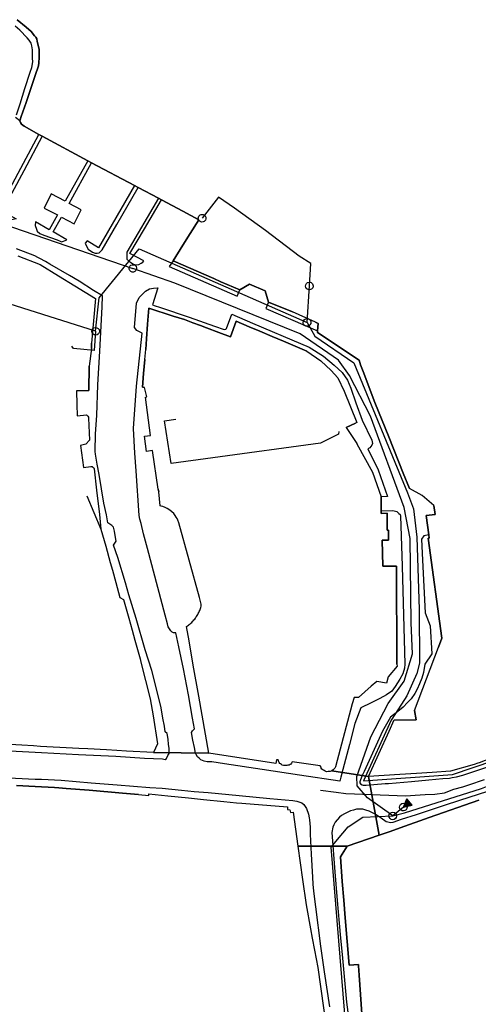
# Model space of a CAD drawing. Extents: x 166506 to 171543, y 332500 to 338212.
# Tile 96 of 139: x 168975 to 169118, y 335968 to 336276. Entities that reach past the tile are written whole.
import ezdxf

# ---------------------------------------------------------------- set-up
doc = ezdxf.new("R2010")
doc.units = 0
doc.header["$MEASUREMENT"] = 0
doc.layers.get('0').update_dxf_attribs({"color": 1, "linetype": 'CONTINUOUS'})
for name, color, linetype in [('IRISH_OS_1000S_FEATURE', 252, 'CONTINUOUS'), ('UNDERGROUND_ROUTE', 1, 'CONTINUOUS'), ('UUB', 1, 'CONTINUOUS')]:
    doc.layers.add(name, color=color, linetype=linetype)

# ---------------------------------------------------------------- blocks, each defined once
blk = doc.blocks.new('UUB_LOCATION_AC_T02')
at = {"color": 0, "linetype": 'ByBlock'}
blk.add_lwpolyline([(18862, 2286, -1), (-18862, -2286, -1), (18862, 2286)], format="xyb", close=True, dxfattribs=at)
blk = doc.blocks.new('UUB_LOCATION_AC_T02_1')
at = {"color": 0, "linetype": 'ByBlock'}
blk.add_line((20059, 39970), (-19941, 40029), dxfattribs=at)
blk.add_lwpolyline([(0, 0), (5059, 39993), (0, 0), (10059, 39985), (0, 0), (15059, 39978), (0, 0), (20059, 39970), (0, 0), (-4941, 40007), (0, 0), (-9941, 40015), (0, 0), (-14941, 40022), (0, 0), (-19941, 40029), (0, 0), (59, 40000), (0, 0)], close=True, dxfattribs=at)
blk.add_lwpolyline([(18862, 2286, -1), (-18862, -2286, -1), (18862, 2286)], format="xyb", close=True, dxfattribs=at)

msp = doc.modelspace()

# ---------------------------------------------------------------- linework, layer by layer
at = {"layer": 'IRISH_OS_1000S_FEATURE', "color": 9}
for points in [[(168974.513, 336201.782), (168981.481, 336199.03), (168987.136, 336195.567), (168992.302, 336192.404), (168998.694, 336188.489), (168997.462, 336174.48), (168997.435, 336172.863), (168996.779, 336167.284), (168996.693, 336159.662), (168992.816, 336159.625), (168992.883, 336155.334), (168992.987, 336151.793), (168995.888, 336152.1), (168996.127, 336151.919), (168996.366, 336151.678), (168996.505, 336151.397), (168996.564, 336151.077), (168996.812, 336144.135), (168995.746, 336142.88), (168994.099, 336142.466), (168994.951, 336135.599), (168997.255, 336135.972), (168997.655, 336135.93), (168997.894, 336135.769), (168998.173, 336135.548), (168998.292, 336135.167), (168999.041, 336128.503), (168999.987, 336120.958), (169000.446, 336116.356), (169001.937, 336110.993), (169003.337, 336105.955), (169004.007, 336103.544), (169005.081, 336099.682), (169006.382, 336094.999), (169007.511, 336094.381), (169009.139, 336088.527), (169010.175, 336084.8), (169011.06, 336081.616), (169011.459, 336080.181), (169012.681, 336075.781), (169012.928, 336074.812), (169015.865, 336063.3), (169016.711, 336057.981), (169018.102, 336049.229), (169016.809, 336046.555), (169034.13, 336046.376), (169030.991, 336064.112), (169029.255, 336073.8), (169027.951, 336081.488), (169027.197, 336085.913), (169027.48, 336086.11), (169027.757, 336086.315), (169028.028, 336086.529), (169028.292, 336086.751), (169028.548, 336086.981), (169028.798, 336087.219), (169029.04, 336087.464), (169029.276, 336087.717), (169029.502, 336087.977), (169029.72, 336088.244), (169029.93, 336088.517), (169030.132, 336088.797), (169030.325, 336089.083), (169030.509, 336089.375), (169030.683, 336089.673), (169030.849, 336089.975), (169031.005, 336090.282), (169031.151, 336090.595), (169031.288, 336090.911), (169031.415, 336091.232), (169031.532, 336091.556), (169031.639, 336091.884), (169031.739, 336092.3), (169031.784, 336092.588), (169031.765, 336092.892), (169031.21, 336094.958), (169024.757, 336118.345), (169024.441, 336119.167), (169024.243, 336119.668), (169023.925, 336120.129), (169023.648, 336120.67), (169023.23, 336121.212), (169022.613, 336121.815), (169021.955, 336122.298), (169021.117, 336122.782), (169020.538, 336123.105), (169019.78, 336123.388), (169019.3, 336123.55), (169018.963, 336123.65), (169018.518, 336128.019), (169018.325, 336128.895), (169016.564, 336140.905), (169014.703, 336140.665), (169014.093, 336145.372), (169015.953, 336145.613), (169014.393, 336157.634), (169014.784, 336157.685), (169014.089, 336160.638), (169013.369, 336160.721), (169013.761, 336164.959), (169014.169, 336169.378), (169014.463, 336172.457), (169014.699, 336175.854), (169015.02, 336180.458), (169015.362, 336185.374), (169022.987, 336182.946), (169026.491, 336181.83), (169027.086, 336181.64), (169029.142, 336180.871), (169031.579, 336179.98), (169033.407, 336179.297), (169037.223, 336177.868), (169040.918, 336176.491), (169042.706, 336181.329), (169046.764, 336179.616), (169050.111, 336178.204), (169053.893, 336176.608), (169057.421, 336175.119), (169061.087, 336173.572), (169064.756, 336172.024), (169069.113, 336168.984), (169072.349, 336165.957), (169074.433, 336163.598), (169076.384, 336159.433), (169080.343, 336149.646), (169079.982, 336149.473), (169077.096, 336148.09), (169080.338, 336143.164), (169080.393, 336143.064), (169085.313, 336134.156), (169087.967, 336126.445), (169088.014, 336122.051), (169088.022, 336121.278), (169089.822, 336121.298), (169089.88, 336115.997), (169090.28, 336116.001), (169090.313, 336112.901), (169088.313, 336112.879), (169088.501, 336104.793), (169092.802, 336104.807), (169092.902, 336074.151), (169092.939, 336073.53), (169090.204, 336070.242), (169089.675, 336068.185), (169086.597, 336068.739), (169084.87, 336067.226), (169080.933, 336063.684), (169079.513, 336063.711), (169078.974, 336061.706), (169073.694, 336042.055), (169073.513, 336041.619), (169073.251, 336041.397), (169073.012, 336041.092), (169072.551, 336040.845), (169084.039, 336039.066), (169090.496, 336053.248), (169092.08, 336056.73), (169098.882, 336056.708), (169098.403, 336059.669), (169105.904, 336079.444), (169106.909, 336082.272), (169102.619, 336113.484), (169103.016, 336113.539), (169102.879, 336114.53), (169102.049, 336120.575), (169104.824, 336120.956), (169104.442, 336123.73), (169100.787, 336126.876), (169096.832, 336129.025), (169094.894, 336133.807), (169090.346, 336145.209), (169086.054, 336155.969), (169082.318, 336165.647), (169081.508, 336167.751), (169081.074, 336169.213), (169068.072, 336177.793), (169068.115, 336178.295), (169068.317, 336180.662), (169067.427, 336181.077), (169060.321, 336184.269), (169052.777, 336187.258), (169051.778, 336190.838), (169046.859, 336192.879), (169043.799, 336191.14), (169037.912, 336193.696), (169035.717, 336194.649), (169022.963, 336200.186), (169026.032, 336205.077), (169028.342, 336208.758), (169031.042, 336213.061), (169026.021, 336215.789), (169019.337, 336219.299), (169018.399, 336219.824), (169012.054, 336223.173), (169010.936, 336223.778), (168997.527, 336230.84), (168996.29, 336231.505), (168982.123, 336239.151), (168981.046, 336239.756), (168976.398, 336242.357), (168975.62, 336242.921), (168975.323, 336243.502), (168975.105, 336243.963), (168975.551, 336245.301), (168977.071, 336249.695), (168979.91, 336258.143), (168980.923, 336261.118), (168981.048, 336262.058), (168981.116, 336263.758), (168981.184, 336265.597), (168981.107, 336266.338), (168980.558, 336268.761), (168980.382, 336269.642), (168980.104, 336270.083), (168979.686, 336270.565), (168978.612, 336271.85), (168977.098, 336273.217), (168974.289, 336275.59)], [(168974.289, 336275.59), (168977.098, 336273.217), (168978.612, 336271.85), (168979.686, 336270.565), (168980.104, 336270.083), (168980.382, 336269.642), (168980.558, 336268.761), (168981.107, 336266.338), (168981.184, 336265.597), (168981.116, 336263.758), (168981.048, 336262.058), (168980.923, 336261.118), (168979.91, 336258.143), (168977.071, 336249.695), (168975.551, 336245.301), (168975.105, 336243.963)], [(168974.013, 336245.868), (168975.189, 336249.283), (168976.691, 336254.077), (168978.334, 336259.19), (168978.821, 336260.648), (168978.904, 336261.167), (168979.17, 336262.506), (168979.034, 336263.487), (168979.039, 336264.607), (168979.026, 336266.127), (168978.872, 336267.368), (168978.676, 336268.269), (168977.98, 336269.172), (168977.363, 336269.895), (168975.134, 336272.306), (168973.64, 336273.571)], [(168975.105, 336243.963), (168973.769, 336245.009)], [(168975.105, 336243.963), (168975.323, 336243.502), (168975.62, 336242.921), (168976.398, 336242.357), (168981.046, 336239.756)], [(168982.123, 336239.151), (168976.314, 336228.356), (168969.596, 336215.786), (168973.925, 336213.366), (168972.123, 336212.954), (168970.343, 336212.942), (168969.183, 336213.047), (168968.005, 336213.493), (168967.028, 336214.137), (168966.092, 336215.021), (168965.616, 336215.804), (168964.984, 336217.647), (168964.907, 336218.407), (168968.458, 336216.231), (168976.205, 336230.777), (168981.046, 336239.756)], [(168981.046, 336239.756), (168982.123, 336239.151)], [(168982.123, 336239.151), (168996.29, 336231.505)], [(168996.29, 336231.505), (168989.229, 336218.838), (168984.934, 336221.206), (168982.725, 336216.703), (168986.839, 336214.557), (168984.23, 336209.878), (168980.022, 336212.415), (168979.936, 336211.218), (168980.311, 336210.096), (168980.528, 336209.495), (168981.365, 336208.731), (168982.643, 336208.245), (168986.775, 336206.766), (168987.715, 336206.342), (168988.134, 336206.2), (168988.695, 336206.378), (168989.777, 336206.833), (168985.548, 336209.252), (168988.121, 336213.888), (168992.065, 336211.734), (168994.253, 336216.143), (168990.525, 336218.103), (168997.527, 336230.84)], [(168996.29, 336231.505), (168997.527, 336230.84)], [(168997.527, 336230.84), (169010.936, 336223.778)], [(169010.936, 336223.778), (168999.626, 336204.268), (168996.136, 336206.484), (168995.533, 336205.766), (168995.888, 336204.845), (168996.444, 336203.842), (168997.84, 336202.956), (168998.659, 336202.612), (168999.258, 336202.569), (168999.919, 336202.726), (169000.783, 336203.642), (169005.4, 336211.621), (169012.054, 336223.173)], [(169010.936, 336223.778), (169012.054, 336223.173)], [(169012.054, 336223.173), (169018.399, 336219.824)], [(169018.399, 336219.824), (169008.501, 336202.967), (169008.555, 336201.687), (169008.491, 336200.727), (169009.427, 336199.943), (169010.644, 336199.177), (169011.443, 336199.013), (169012.224, 336199.11), (169013.006, 336199.466), (169013.547, 336199.824), (169013.829, 336200.223), (169009.419, 336202.503), (169014.055, 336210.223), (169019.337, 336219.299)], [(169018.399, 336219.824), (169019.337, 336219.299)], [(169019.337, 336219.299), (169026.021, 336215.789), (169031.042, 336213.061)], [(169031.042, 336213.061), (169028.342, 336208.758)], [(169028.342, 336208.758), (169026.032, 336205.077)], [(169026.032, 336205.077), (169022.963, 336200.186)], [(168967.888, 336047.258), (168981.886, 336046.574), (168993.424, 336045.921), (169005.043, 336045.388), (169014.061, 336044.767), (169019.705, 336044.524), (169020.455, 336044.403), (169020.912, 336044.647), (169021.362, 336045.652), (169021.776, 336046.276), (169021.768, 336047.057), (169021.74, 336047.855), (169021.548, 336049.073), (169021.392, 336050.672), (169021.173, 336052.529), (169020.448, 336053.042), (169020.311, 336054.78), (169019.806, 336057.235), (169019.233, 336060.489), (169018.145, 336065.238), (169016.296, 336072.199), (169014.291, 336078.598), (169011.392, 336088.468), (169009.138, 336095.845), (169008.081, 336099.594), (169005.701, 336107.529), (169004.362, 336111.375), (169005.21, 336112.604), (169004.978, 336113.741), (169004.639, 336115.718), (169004.306, 336117.014), (169003.821, 336117.489), (169002.632, 336118.357), (169002.381, 336119.607), (169002.166, 336120.788), (169001.363, 336124.512), (168999.844, 336133.48), (168999.238, 336136.623), (168998.752, 336139.766), (168998.676, 336140.606), (168998.585, 336142.507), (168998.773, 336144.286), (168998.742, 336146.186), (168999.107, 336151.825), (168999.511, 336161.484), (169000.119, 336172.022), (169000.782, 336185.821), (169000.918, 336189.3), (168998.085, 336190.953), (168993.678, 336193.814), (168990.566, 336195.648), (168984.462, 336199.216), (168983.145, 336199.982), (168981.389, 336200.93), (168980.711, 336201.234), (168979.773, 336201.758), (168974.103, 336203.984)], [(168974.513, 336201.782), (168981.481, 336199.03)], [(168981.481, 336199.03), (168987.136, 336195.567)], [(169022.963, 336200.186), (169021.763, 336198.447), (169043.038, 336189.181), (169043.799, 336191.14)], [(169022.963, 336200.186), (169035.717, 336194.649)], [(168987.136, 336195.567), (168992.302, 336192.404)], [(168992.302, 336192.404), (168998.694, 336188.489), (168997.462, 336174.48)], [(169035.717, 336194.649), (169037.912, 336193.696)], [(169037.912, 336193.696), (169043.799, 336191.14)], [(169043.799, 336191.14), (169046.859, 336192.879), (169051.778, 336190.838), (169052.777, 336187.258)], [(169088.014, 336122.051), (169091.675, 336122.151), (169092.838, 336121.845), (169093.537, 336121.212), (169093.879, 336120.916), (169094.033, 336120.494), (169094.502, 336104.813), (169095.388, 336074.184), (169095.315, 336072.858), (169094.771, 336071.098), (169093.863, 336069.444), (169092.392, 336067.147), (169091.268, 336065.71), (169089.687, 336064.563), (169087.558, 336063.468), (169084.898, 336062.099), (169081.601, 336060.499), (169079.796, 336055.568), (169078.046, 336049.036), (169076.051, 336041.224), (169075.4, 336038.867), (169075.054, 336037.588), (169062.421, 336039.506), (169050.848, 336041.239), (169038.995, 336043.013), (169035.118, 336043.591), (169034.854, 336043.624), (169033.661, 336043.656), (169032.679, 336043.866), (169031.656, 336044.216), (169031.091, 336044.73), (169030.606, 336045.205), (169030.179, 336045.901), (169029.974, 336046.358), (169029.677, 336048.115), (169029.194, 336050.41), (169028.75, 336052.806), (169029.065, 336053.289), (169029.658, 336053.935), (169029.045, 336057.268), (169027.752, 336064.515), (169026.23, 336072.719), (169024.781, 336079.543), (169023.856, 336083.994), (169023.497, 336083.93), (169023.137, 336083.926), (169022.695, 336084.122), (169022.29, 336084.617), (169021.824, 336085.193), (169021.458, 336085.849), (169021.189, 336086.727), (169020.501, 336089.499), (169018.235, 336098.116), (169015.032, 336110.283), (169013.746, 336114.929), (169012.954, 336118.081), (169012.601, 336119.437), (169012.428, 336120.636), (169011.43, 336134.583), (169011.006, 336140.075), (169010.628, 336147.835), (169011.593, 336161.022), (169013.317, 336177.605), (169011.612, 336178.406), (169010.939, 336179.404), (169011.573, 336187.007), (169012.329, 336188.739), (169013.472, 336189.928), (169014.356, 336190.787), (169015.557, 336191.44), (169016.9, 336191.626), (169018.245, 336191.767), (169016.541, 336186.435), (169017.046, 336186.287), (169019.023, 336185.598), (169028.01, 336182.636), (169035.958, 336179.82), (169038.974, 336178.806), (169039.494, 336178.904), (169039.695, 336179.103), (169041.336, 336183.516), (169047.824, 336180.746), (169053.972, 336178.178), (169057.386, 336176.682), (169065.451, 336173.185), (169070.009, 336170.429), (169073.309, 336167.633), (169075.768, 336165.346), (169077.47, 336162.913), (169078.471, 336160.457), (169080.117, 336155.812), (169082.056, 336150.467), (169085.112, 336144.116), (169085.291, 336143.131), (169085.053, 336142.626), (169084.429, 336141.751), (169083.805, 336141.434), (169087.057, 336134.931), (169089.952, 336126.516), (169087.967, 336126.445)], [(169052.777, 336187.258), (169051.956, 336185.278), (169068.115, 336178.295)], [(169052.777, 336187.258), (169060.321, 336184.269)], [(169022.987, 336182.946), (169015.362, 336185.374), (169015.02, 336180.458)], [(169026.491, 336181.83), (169022.987, 336182.946)], [(169067.427, 336181.077), (169060.321, 336184.269)], [(169015.02, 336180.458), (169014.699, 336175.854)], [(169033.407, 336179.297), (169031.579, 336179.98), (169029.142, 336180.871), (169027.086, 336181.64), (169026.491, 336181.83)], [(169046.764, 336179.616), (169042.706, 336181.329), (169040.918, 336176.491)], [(169067.427, 336181.077), (169068.317, 336180.662)], [(169068.317, 336180.662), (169068.115, 336178.295)], [(169037.223, 336177.868), (169033.407, 336179.297)], [(169040.918, 336176.491), (169037.223, 336177.868)], [(169050.111, 336178.204), (169046.764, 336179.616)], [(169053.893, 336176.608), (169050.111, 336178.204)], [(169068.115, 336178.295), (169068.072, 336177.793), (169081.074, 336169.213), (169081.508, 336167.751), (169082.318, 336165.647), (169086.054, 336155.969), (169090.346, 336145.209), (169094.894, 336133.807), (169096.832, 336129.025)], [(168997.435, 336172.863), (168997.462, 336174.48)], [(169014.699, 336175.854), (169014.463, 336172.457)], [(169057.421, 336175.119), (169053.893, 336176.608)], [(169061.087, 336173.572), (169057.421, 336175.119)], [(168997.435, 336172.863), (168996.779, 336167.284)], [(169014.169, 336169.378), (169014.463, 336172.457)], [(169064.756, 336172.024), (169061.087, 336173.572)], [(169064.756, 336172.024), (169069.113, 336168.984), (169072.349, 336165.957), (169074.433, 336163.598), (169076.384, 336159.433), (169080.343, 336149.646), (169079.982, 336149.473)], [(169014.169, 336169.378), (169013.761, 336164.959)], [(168992.816, 336159.625), (168996.693, 336159.662), (168996.779, 336167.284)], [(169013.761, 336164.959), (169013.369, 336160.721), (169014.089, 336160.638)], [(168992.816, 336159.625), (168992.883, 336155.334)], [(169014.784, 336157.685), (169014.089, 336160.638)], [(168992.883, 336155.334), (168992.987, 336151.793)], [(169015.953, 336145.613), (169014.393, 336157.634), (169014.784, 336157.685)], [(168992.987, 336151.793), (168995.888, 336152.1), (168996.127, 336151.919), (168996.366, 336151.678), (168996.505, 336151.397), (168996.564, 336151.077), (168996.812, 336144.135), (168995.746, 336142.88), (168994.099, 336142.466)], [(169077.096, 336148.09), (169079.982, 336149.473)], [(169077.096, 336148.09), (169080.338, 336143.164)], [(169016.564, 336140.905), (169014.703, 336140.665), (169014.093, 336145.372), (169015.953, 336145.613)], [(169080.338, 336143.164), (169080.393, 336143.064)], [(169080.393, 336143.064), (169085.313, 336134.156), (169087.967, 336126.445)], [(168994.099, 336142.466), (168994.951, 336135.599)], [(169018.325, 336128.895), (169016.564, 336140.905)], [(168994.951, 336135.599), (168997.255, 336135.972), (168997.655, 336135.93), (168997.894, 336135.769), (168998.173, 336135.548), (168998.292, 336135.167), (168999.041, 336128.503), (168999.987, 336120.958), (169000.446, 336116.356)], [(169018.325, 336128.895), (169018.518, 336128.019)], [(169024.757, 336118.345), (169024.441, 336119.167), (169024.243, 336119.668), (169023.925, 336120.129), (169023.648, 336120.67), (169023.23, 336121.212), (169022.613, 336121.815), (169021.955, 336122.298), (169021.117, 336122.782), (169020.538, 336123.105), (169019.78, 336123.388), (169019.3, 336123.55), (169018.963, 336123.65), (169018.518, 336128.019)], [(169104.442, 336123.73), (169100.787, 336126.876), (169096.832, 336129.025)], [(169088.014, 336122.051), (169087.967, 336126.445)], [(169088.501, 336104.793), (169088.313, 336112.879), (169090.313, 336112.901), (169090.28, 336116.001), (169089.88, 336115.997), (169089.822, 336121.298), (169088.022, 336121.278), (169088.014, 336122.051)], [(169104.442, 336123.73), (169104.824, 336120.956), (169102.049, 336120.575), (169102.879, 336114.53)], [(169031.21, 336094.958), (169024.757, 336118.345)], [(169000.446, 336116.356), (169001.937, 336110.993)], [(169102.879, 336114.53), (169101.27, 336114.232), (169100.633, 336113.252), (169100.924, 336106.625), (169101.702, 336090.156), (169103.321, 336086.166), (169103.826, 336077.407), (169101.625, 336074.113), (169101.159, 336071.586), (169100.719, 336069.814), (169099.961, 336068.027), (169099.242, 336066.372), (169098.458, 336065.002), (169097.341, 336063.346), (169096.26, 336062.119), (169094.808, 336060.679), (169093.169, 336059.36), (169090.924, 336057.546), (169088.406, 336053.209), (169085.295, 336046.323), (169082.628, 336040.592), (169081.962, 336039.137), (169081.313, 336037.36), (169081.352, 336037.06), (169081.57, 336036.699), (169082.009, 336036.457), (169082.389, 336036.315), (169082.789, 336036.313), (169083.349, 336036.29), (169089.252, 336036.804), (169090.292, 336036.899), (169097.455, 336037.466), (169102.918, 336037.981), (169107.281, 336038.382), (169109.301, 336038.532), (169110.182, 336038.688), (169111.564, 336038.962), (169113.486, 336039.433), (169121.659, 336042.136)], [(169102.879, 336114.53), (169103.016, 336113.539), (169102.619, 336113.484), (169106.909, 336082.272), (169105.904, 336079.444)], [(169001.937, 336110.993), (169003.337, 336105.955)], [(169003.337, 336105.955), (169004.007, 336103.544)], [(169004.007, 336103.544), (169005.081, 336099.682)], [(169092.902, 336074.151), (169092.802, 336104.807), (169088.501, 336104.793)], [(169005.081, 336099.682), (169006.382, 336094.999), (169007.511, 336094.381)], [(169007.511, 336094.381), (169009.139, 336088.527)], [(169027.951, 336081.488), (169027.197, 336085.913), (169027.48, 336086.11), (169027.757, 336086.315), (169028.028, 336086.529), (169028.292, 336086.751), (169028.548, 336086.981), (169028.798, 336087.219), (169029.04, 336087.464), (169029.276, 336087.717), (169029.502, 336087.977), (169029.72, 336088.244), (169029.93, 336088.517), (169030.132, 336088.797), (169030.325, 336089.083), (169030.509, 336089.375), (169030.683, 336089.673), (169030.849, 336089.975), (169031.005, 336090.282), (169031.151, 336090.595), (169031.288, 336090.911), (169031.415, 336091.232), (169031.532, 336091.556), (169031.639, 336091.884), (169031.739, 336092.3), (169031.784, 336092.588), (169031.765, 336092.892), (169031.21, 336094.958)], [(169009.139, 336088.527), (169010.175, 336084.8)], [(169010.175, 336084.8), (169011.06, 336081.616), (169011.459, 336080.181)], [(169034.13, 336046.376), (169030.991, 336064.112), (169029.255, 336073.8), (169027.951, 336081.488)], [(169011.459, 336080.181), (169012.681, 336075.781), (169012.928, 336074.812)], [(169098.403, 336059.669), (169105.904, 336079.444)], [(169012.928, 336074.812), (169015.865, 336063.3)], [(169092.902, 336074.151), (169092.939, 336073.53), (169090.204, 336070.242), (169089.675, 336068.185), (169086.597, 336068.739), (169084.87, 336067.226)], [(169084.87, 336067.226), (169080.933, 336063.684), (169079.513, 336063.711)], [(169015.865, 336063.3), (169016.711, 336057.981)], [(169079.513, 336063.711), (169078.974, 336061.706), (169073.694, 336042.055), (169073.513, 336041.619), (169073.251, 336041.397), (169073.012, 336041.092), (169072.551, 336040.845)], [(169016.711, 336057.981), (169018.102, 336049.229), (169016.809, 336046.555)], [(169098.403, 336059.669), (169098.882, 336056.708)], [(169090.496, 336053.248), (169092.08, 336056.73), (169098.882, 336056.708)], [(169084.039, 336039.066), (169090.496, 336053.248)], [(168975.717, 336048.785), (168966.177, 336049.326), (168963.859, 336049.458)], [(168974.096, 336036.235), (168979.838, 336035.938), (168985.958, 336035.621), (168987.295, 336035.51), (168989.551, 336035.323), (168996.712, 336034.731), (169007.13, 336033.87), (169012.128, 336033.457), (169015.348, 336033.12), (169015.41, 336033.58), (169021.355, 336032.988), (169027.802, 336032.348), (169032.458, 336031.884), (169038.841, 336031.25), (169042.82, 336030.854), (169044.414, 336030.72), (169058.752, 336029.514), (169058.687, 336028.716), (169059.496, 336028.584), (169059.665, 336027.803), (169060.46, 336027.903), (169061.988, 336017.267), (169077.321, 336017.237), (169087.398, 336020.671), (169084.039, 336039.066), (169072.551, 336040.845), (169072.091, 336040.597), (169071.806, 336040.579), (169071.404, 336040.555), (169070.926, 336040.525), (169070.486, 336040.721), (169070.167, 336040.914), (169069.729, 336041.073), (169069.47, 336041.371), (169069.223, 336041.652), (169069.202, 336041.979), (169068.915, 336042.357), (169060.217, 336043.662), (169059.98, 336043.221), (169059.763, 336042.946), (169059.557, 336042.781), (169059.239, 336042.564), (169058.833, 336042.539), (169058.533, 336042.52), (169058.19, 336042.499), (169057.836, 336042.478), (169057.44, 336042.453), (169057.072, 336042.629), (169056.815, 336042.765), (169056.535, 336043.01), (169056.3, 336043.144), (169056.102, 336043.41), (169055.98, 336043.676), (169055.783, 336044.267), (169055.263, 336044.235), (169055.095, 336043.07), (169034.13, 336046.376), (169016.809, 336046.555), (169008.392, 336047.007), (169005.431, 336047.166), (169002.213, 336047.334), (168996.313, 336047.642), (168993.529, 336047.787), (168991.553, 336047.889), (168981.515, 336048.456), (168979.355, 336048.579), (168975.717, 336048.785), (168966.177, 336049.326)], [(168979.355, 336048.579), (168975.717, 336048.785)], [(168993.529, 336047.787), (168991.553, 336047.889), (168981.515, 336048.456), (168979.355, 336048.579)], [(168996.313, 336047.642), (168993.529, 336047.787)], [(169002.213, 336047.334), (168996.313, 336047.642)], [(169008.392, 336047.007), (169005.431, 336047.166), (169002.213, 336047.334)], [(169016.809, 336046.555), (169008.392, 336047.007)], [(169016.809, 336046.555), (169034.13, 336046.376)], [(169016.809, 336046.555), (169034.13, 336046.376)], [(169055.263, 336044.235), (169055.095, 336043.07), (169034.13, 336046.376)], [(169122.904, 336044.931), (169122.351, 336044.734), (169118.564, 336043.351), (169118.171, 336043.198)], [(169072.551, 336040.845), (169072.091, 336040.597), (169071.806, 336040.579), (169071.404, 336040.555), (169070.926, 336040.525), (169070.486, 336040.721), (169070.167, 336040.914), (169069.729, 336041.073), (169069.47, 336041.371), (169069.223, 336041.652), (169069.202, 336041.979), (169068.915, 336042.357), (169060.217, 336043.662), (169059.98, 336043.221), (169059.763, 336042.946), (169059.557, 336042.781), (169059.239, 336042.564), (169058.833, 336042.539), (169058.533, 336042.52), (169058.19, 336042.499), (169057.836, 336042.478), (169057.44, 336042.453), (169057.072, 336042.629), (169056.815, 336042.765), (169056.535, 336043.01), (169056.3, 336043.144), (169056.102, 336043.41), (169055.98, 336043.676), (169055.783, 336044.267), (169055.263, 336044.235)], [(169118.564, 336043.351), (169118.171, 336043.198), (169117.041, 336042.758), (169109.631, 336040.671), (169103.866, 336040.309), (169099.045, 336040.006), (169093.803, 336039.678), (169084.039, 336039.066), (169087.398, 336020.671), (169090.744, 336021.875), (169093.909, 336023.001), (169103.005, 336026.2), (169118.491, 336031.69)], [(169117.041, 336042.758), (169109.631, 336040.671)], [(169118.171, 336043.198), (169117.041, 336042.758)], [(168967.469, 336038.819), (168979.908, 336038.242), (168981.908, 336038.173), (168988.047, 336037.845), (168997.424, 336037.042), (169005.462, 336036.385), (169015.719, 336035.599), (169019.579, 336035.381), (169025.576, 336034.774), (169029.555, 336034.375), (169033.934, 336034.075), (169043.651, 336033.151), (169053.207, 336032.167), (169060.365, 336031.495), (169061.604, 336031.369), (169063.222, 336030.802), (169063.78, 336030.279), (169064.674, 336029.055), (169065.326, 336027.272), (169065.541, 336026.151), (169065.638, 336025.45), (169065.768, 336023.229), (169065.818, 336021.029), (169066.129, 336014.767), (169066.536, 336007.544), (169066.666, 336005.404), (169066.857, 336003.243), (169067.494, 335998.259), (169069.078, 335986.011), (169070.202, 335978.005), (169071.812, 335967.017)], [(169072.551, 336040.845), (169084.039, 336039.066)], [(169072.551, 336040.845), (169084.039, 336039.066)], [(169093.803, 336039.678), (169084.039, 336039.066)], [(169084.039, 336039.066), (169087.398, 336020.671)], [(169099.045, 336040.006), (169093.803, 336039.678)], [(169103.866, 336040.309), (169099.045, 336040.006)], [(169109.631, 336040.671), (169103.866, 336040.309)], [(168979.838, 336035.938), (168974.096, 336036.235)], [(168985.958, 336035.621), (168979.838, 336035.938)], [(168989.551, 336035.323), (168987.295, 336035.51), (168985.958, 336035.621)], [(168996.712, 336034.731), (168989.551, 336035.323)], [(169076.928, 336033.731), (169095.655, 336033.034), (169098.656, 336033.18), (169101.717, 336033.367), (169104.718, 336033.493), (169107.801, 336033.979), (169110.646, 336035.065), (169113.549, 336035.793), (169116.294, 336036.78), (169119.319, 336037.807), (169120.24, 336038.079)], [(169007.13, 336033.87), (168996.712, 336034.731)], [(169012.128, 336033.457), (169007.13, 336033.87)], [(169012.128, 336033.457), (169015.348, 336033.12)], [(169015.348, 336033.12), (169015.41, 336033.58), (169021.355, 336032.988)], [(169021.355, 336032.988), (169027.802, 336032.348)], [(169027.802, 336032.348), (169032.458, 336031.884)], [(169069.016, 336034.777), (169073.878, 336034.133), (169076.928, 336033.731)], [(169121.191, 336034.33), (169112.47, 336031.517), (169107.662, 336029.939), (169098.868, 336027.059), (169094.221, 336025.6), (169091.597, 336024.692), (169090.956, 336024.515), (169089.537, 336024.881), (169088.003, 336026.048), (169087.065, 336026.693), (169086.068, 336027.237), (169084.252, 336028.226), (169083.194, 336028.55), (169082.295, 336028.835), (169080.274, 336028.804), (169079.333, 336028.568), (169078.452, 336028.352), (169076.528, 336027.421), (169075.605, 336026.845), (169075.002, 336026.288), (169073.615, 336024.734), (169073.152, 336023.976), (169072.848, 336023.157), (169072.621, 336021.558), (169073.545, 336009.233), (169074.284, 336000.288), (169074.912, 335993.225), (169075.27, 335988.463), (169075.807, 335983.36), (169076.376, 335976.497), (169077.119, 335968.512), (169077.818, 335963.849)], [(169032.458, 336031.884), (169038.841, 336031.25)], [(169038.841, 336031.25), (169042.82, 336030.854)], [(169042.82, 336030.854), (169044.414, 336030.72)], [(169044.414, 336030.72), (169058.752, 336029.514), (169058.687, 336028.716), (169059.496, 336028.584), (169059.665, 336027.803), (169060.46, 336027.903), (169061.988, 336017.267)], [(169118.491, 336031.69), (169103.005, 336026.2), (169093.909, 336023.001), (169090.744, 336021.875)], [(169087.398, 336020.671), (169077.321, 336017.237)], [(169090.744, 336021.875), (169087.398, 336020.671)], [(169081.977, 335964.887), (169081.115, 335976.915), (169080.905, 335979.854), (169080.873, 335980.296), (169077.952, 335980.05), (169077.354, 335987.492), (169076.763, 335994.835), (169076.315, 336000.417), (169075.847, 336006.238), (169075.23, 336013.911), (169077.321, 336017.237), (169061.988, 336017.267), (169063.451, 336006.838), (169064.557, 335998.951), (169065.938, 335991.414), (169066.466, 335988.535), (169067.153, 335984.783), (169068.148, 335979.354), (169071.89, 335953.395)], [(169061.988, 336017.267), (169077.321, 336017.237)], [(169061.988, 336017.267), (169077.321, 336017.237)], [(169061.988, 336017.267), (169063.451, 336006.838)], [(169077.321, 336017.237), (169075.23, 336013.911), (169075.847, 336006.238)], [(169063.451, 336006.838), (169064.557, 335998.951)], [(169075.847, 336006.238), (169076.315, 336000.417)], [(169064.557, 335998.951), (169065.938, 335991.414)], [(169076.315, 336000.417), (169076.763, 335994.835)], [(169076.763, 335994.835), (169077.354, 335987.492)], [(169065.938, 335991.414), (169066.466, 335988.535)], [(169066.466, 335988.535), (169067.153, 335984.783)], [(169077.354, 335987.492), (169077.952, 335980.05), (169080.873, 335980.296), (169080.905, 335979.854)], [(169067.153, 335984.783), (169068.148, 335979.354)], [(169080.905, 335979.854), (169081.115, 335976.915)], [(169068.148, 335979.354), (169071.89, 335953.395)], [(169081.115, 335976.915), (169081.977, 335964.887)]]:
    msp.add_lwpolyline(points, dxfattribs=at)
at = {"layer": 'UNDERGROUND_ROUTE'}
for points in [[(168895.966, 336234.436), (168928.939, 336222.802), (168933.3, 336223.5), (168962.436, 336214.253), (169010.413, 336197.853)], [(169042.124, 336216.713), (169037.182, 336220.116), (169032.033, 336213.533)], [(169051.886, 336209.694), (169042.124, 336216.713)], [(169062.361, 336201.687), (169051.886, 336209.694)], [(168998.778, 336178.197), (168999.83, 336188.622), (169012.368, 336203.988), (169064.814, 336180.969)], [(169065.542, 336192.363), (169066.011, 336199.351), (169062.361, 336201.687)], [(169091.626, 336026.72), (169083.708, 336032.373), (169080.533, 336036.153), (169080.381, 336039.026), (169084.766, 336051.425), (169090.209, 336061.857), (169095.199, 336068.812), (169097.769, 336077.431), (169097.316, 336087.107), (169097.013, 336113.416), (169095.199, 336123.093), (169084.615, 336151.669), (169078.113, 336164.37), (169074.636, 336169.208), (169062.691, 336177.373), (169023.531, 336193.249), (169010.413, 336197.853)], [(169064.814, 336180.969), (169065.542, 336192.363)], [(168998.778, 336178.197), (168959.448, 336190.625)], [(169064.814, 336180.969), (169067.228, 336176.689), (169079.457, 336168.319), (169096.197, 336127.719), (169098.045, 336122.664), (169099.077, 336113.805), (169099.893, 336091.195), (169099.947, 336074.455), (169099.132, 336071.194), (169096.034, 336064.291), (169092.452, 336058.781)], [(168998.778, 336178.197), (168998.357, 336172.166), (168991.895, 336172.834), (168991.382, 336173.5)], [(169022.342, 336136.833), (169020.265, 336150.249), (169023.849, 336150.7)], [(169074.793, 336146.901), (169074.612, 336146.003), (169069.025, 336143.189), (169035.424, 336138.642)], [(169035.424, 336138.642), (169022.342, 336136.833)], [(168996.051, 336126.734), (169000.446, 336116.356)], [(169091.626, 336026.72), (169095.244, 336027.682), (169119.285, 336035.242), (169141.209, 336044.012), (169163.586, 336052.933), (169190.802, 336065.028), (169203.956, 336072.74), (169222.251, 336074.554), (169256.573, 336076.973), (169299.967, 336077.88), (169318.414, 336078.032), (169335.953, 336080.3)], [(169092.452, 336058.781), (169091.088, 336056.682), (169082.5, 336037.659), (169110.274, 336039.616), (169155.494, 336054.943), (169173.464, 336066.682)], [(169094.915, 336029.462), (169091.626, 336026.72)], [(169105.298, 335843.892), (169102.5, 335847.323), (169100.988, 335851.254), (169101.592, 335855.639), (169102.046, 335859.267), (169091.462, 335901.603), (169087.833, 335912.943), (169079.82, 335942.427), (169076.645, 335964.804), (169072.411, 336016.968), (169074.377, 336019.387), (169077.703, 336023.318), (169082.239, 336026.342), (169091.626, 336026.72)]]:
    msp.add_lwpolyline(points, dxfattribs=at)

# ---------------------------------------------------------------- block references
at = {"layer": 'UUB'}
for name, p, xscale, yscale, rotation in [('UUB_LOCATION_AC_T02', (169032.033, 336213.533), 6.3e-05, 6.3e-05, 231.968678), ('UUB_LOCATION_AC_T02', (169010.413, 336197.853), 6.2e-05, 6.2e-05, 341.12801), ('UUB_LOCATION_AC_T02', (169065.542, 336192.363), 6.3e-05, 6.3e-05, 86.344157), ('UUB_LOCATION_AC_T02', (169064.814, 336180.969), 6.3e-05, 6.3e-05, 336.302917), ('UUB_LOCATION_AC_T02', (168998.778, 336178.197), 6.3e-05, 6.3e-05, 266.0068910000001), ('UUB_LOCATION_AC_T02_1', (169094.915, 336029.462), 6.3e-05, 6.3e-05, 310.368093), ('UUB_LOCATION_AC_T02', (169091.626, 336026.72), 6.3e-05, 6.3e-05, 14.422805)]:
    msp.add_blockref(name, p, dxfattribs=dict(at, xscale=xscale, yscale=yscale, rotation=rotation))

doc.saveas('drawing.dxf')
